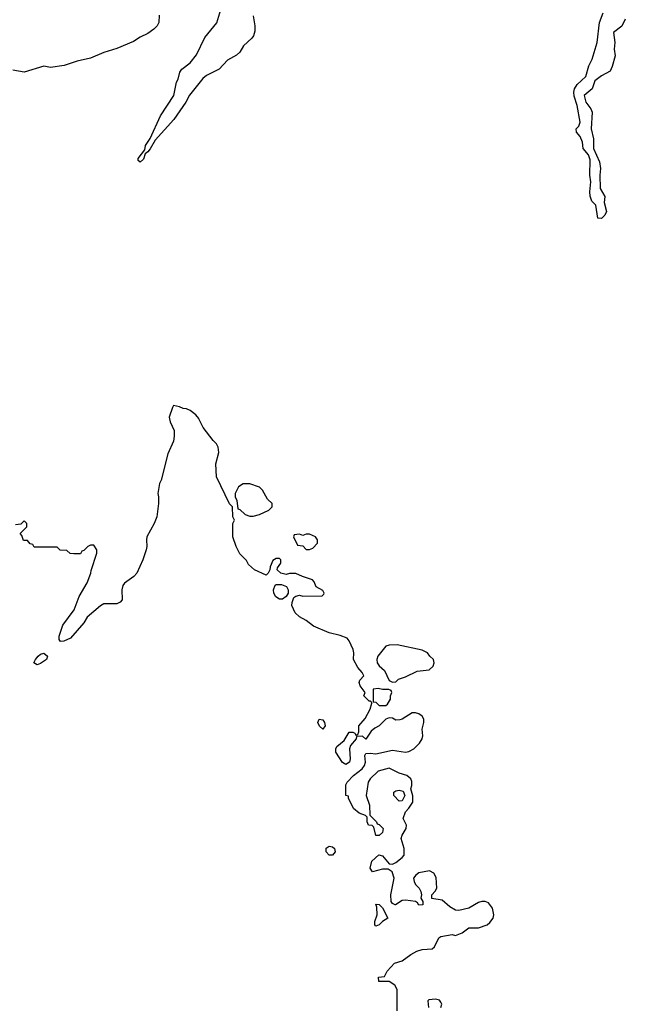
# Model space of a CAD drawing. Header units: inches. Extents: x 2380427 to 2580949, y 385907 to 546039.
# Tile 15 of 121: x 2444524 to 2448174, y 456470 to 462408. Entities that reach past the tile are written whole.
import ezdxf

# ---------------------------------------------------------------- set-up
doc = ezdxf.new("R2010")
doc.units = ezdxf.units.IN
doc.header["$MEASUREMENT"] = 0
doc.layers.add('C4445', color=7, linetype='Continuous')
doc.layers.add('C4446', color=7, linetype='Continuous')

msp = doc.modelspace()

# ---------------------------------------------------------------- linework, layer by layer
at = {"layer": 'C4445', "color": 5, "elevation": 60}
for points in [[(2445426.7, 460000), (2445430, 459982), (2445454.8, 459930), (2445455.3, 459895.3), (2445450, 459866), (2445416, 459790), (2445376, 459630), (2445366.8, 459610), (2445356, 459550), (2445361, 459530), (2445361, 459490), (2445351, 459410), (2445334.8, 459370), (2445290.7, 459290), (2445287.3, 459270), (2445290.8, 459230), (2445286.8, 459210), (2445266.8, 459150), (2445230.5, 459069.5), (2445211.3, 459050), (2445156, 459010), (2445145.2, 458994.8), (2445138.8, 458970), (2445141, 458910), (2445130, 458895.3), (2445110, 458885.2), (2445030, 458885.2), (2445010, 458872.3), (2444930, 458804), (2444910.8, 458770), (2444830, 458677), (2444790, 458659), (2444770, 458658), (2444762, 458670), (2444761.2, 458690), (2444783.9, 458756.1), (2444851.5, 458848.5), (2444881.2, 458930), (2444930, 459012), (2444953.2, 459070), (2444954, 459086), (2444988, 459190), (2444988, 459210), (2444970, 459238), (2444950, 459238), (2444934, 459230), (2444910, 459206), (2444898, 459202), (2444890, 459186), (2444850, 459186), (2444828.4, 459188.4), (2444807.3, 459207.3), (2444768.4, 459208.4), (2444750, 459226), (2444610, 459226), (2444602, 459242), (2444587.3, 459247.3), (2444570, 459266), (2444547.3, 459267.3), (2444536.4, 459296.4), (2444526, 459310), (2444566, 459350), (2444566, 459370), (2444550, 459386), (2444530, 459366), (2444498, 459362)], [(2446799.3, 456430), (2446799.3, 456559.3), (2446785.2, 456585.2), (2446750, 456608), (2446688.4, 456608.4), (2446687.3, 456632.7), (2446722, 456638), (2446738, 456670), (2446782.7, 456717.3), (2446830, 456731.3), (2446882, 456770), (2446918, 456790), (2446950, 456801), (2447010, 456804.7), (2447023.1, 456816.9), (2447049.2, 456870.8), (2447062, 456878), (2447130, 456891), (2447150, 456884.7), (2447190, 456901), (2447230, 456931), (2447290, 456931), (2447342, 456950), (2447357.5, 456962.5), (2447377.2, 456990), (2447381.2, 457010), (2447372.7, 457050), (2447350, 457082), (2447330, 457089), (2447310, 457089), (2447290, 457084), (2447230.7, 457049.3), (2447170, 457036), (2447150, 457037.2), (2447117, 457057), (2447070, 457098), (2447008.7, 457108.7), (2447008, 457130), (2447028.4, 457151.6), (2447038, 457170), (2447034, 457234), (2447020.4, 457260.4), (2446994, 457274), (2446930, 457262), (2446911, 457249), (2446898, 457230), (2446901, 457210), (2446910, 457192), (2446931.3, 457170), (2446941, 457150), (2446944.7, 457130), (2446942, 457110), (2446954, 457090), (2446954, 457070), (2446930, 457068.7), (2446922, 457082), (2446909.1, 457089.1), (2446850, 457099), (2446830, 457095.3), (2446789.1, 457069.1), (2446786, 457070), (2446770, 457078), (2446762, 457090), (2446760.9, 457130), (2446780.9, 457230), (2446769.2, 457269.2), (2446744, 457284), (2446710, 457285.2), (2446650, 457269), (2446635.3, 457290), (2446646.3, 457333.7), (2446689.2, 457370.8), (2446710, 457364.7), (2446750, 457318), (2446770, 457316), (2446790, 457324.7), (2446830, 457356), (2446841.2, 457370), (2446842, 457410), (2446824, 457470), (2446828.7, 457490), (2446853.2, 457530), (2446855.3, 457550), (2446835.3, 457590), (2446849.1, 457630.9), (2446870, 457652), (2446894, 457690), (2446893.2, 457726.8), (2446882, 457770), (2446888, 457790), (2446887.3, 457812.7), (2446882, 457830), (2446858, 457850), (2446810, 457864), (2446750, 457893.2), (2446684.9, 457875.1), (2446636, 457830), (2446624.7, 457810), (2446612, 457730), (2446631.3, 457670), (2446634, 457610), (2446674, 457570), (2446678, 457558), (2446690, 457554), (2446714, 457530), (2446710, 457506), (2446690, 457488), (2446670, 457488), (2446658, 457538), (2446648, 457548), (2446626, 457550), (2446618, 457570), (2446618, 457598), (2446608.4, 457608.4), (2446570, 457622), (2446535.3, 457650), (2446506, 457714), (2446506, 457726), (2446488.7, 457730), (2446490, 457794), (2446498, 457810), (2446535.3, 457850), (2446588.7, 457890), (2446602, 457910), (2446608.7, 457930), (2446604, 457970), (2446610, 457982), (2446635.3, 457984.7), (2446670, 457980.7), (2446770, 458003), (2446850, 457990.7), (2446870, 457994), (2446899, 458010), (2446934.2, 458045.8), (2446949, 458070), (2446953.2, 458090), (2446949, 458130), (2446959, 458170), (2446959, 458190), (2446950, 458208), (2446930, 458222), (2446910, 458228.7), (2446890, 458228.7), (2446830, 458189), (2446814.8, 458185.2), (2446790, 458184), (2446770, 458195.3), (2446750, 458198), (2446730, 458188.7), (2446691, 458150), (2446664, 458136), (2446642.8, 458117.2), (2446610, 458068), (2446590, 458088), (2446554, 458086), (2446552, 458070), (2446518, 458030), (2446511, 458010), (2446516, 457950), (2446510.7, 457929.3), (2446490, 457915.3), (2446470, 457928.7), (2446429, 457990), (2446428.7, 458010), (2446434.6, 458025.4), (2446479.3, 458060.7), (2446510, 458111.3), (2446531.3, 458111.3), (2446544.7, 458104.7), (2446550, 458094), (2446562, 458098), (2446567.3, 458112.7), (2446568, 458150), (2446605.6, 458194.4), (2446635.3, 458250), (2446646, 458286), (2446646, 458290), (2446638, 458298), (2446630, 458298), (2446598, 458330), (2446606, 458350), (2446575.3, 458390), (2446568.9, 458411.1), (2446574.6, 458425.4), (2446598, 458450), (2446588, 458470), (2446561.5, 458501.5), (2446535.3, 458550), (2446537.2, 458590), (2446533.2, 458610), (2446510, 458662), (2446497, 458677), (2446454.9, 458694.9), (2446389.6, 458709.6), (2446295.3, 458750), (2446250, 458785.2), (2446210, 458806), (2446183.7, 458830), (2446164.8, 458875.2), (2446166, 458894), (2446176.4, 458923.6), (2446188.4, 458931.6), (2446210, 458938), (2446231.1, 458931.1), (2446347.3, 458932.7), (2446356.4, 458943.6), (2446358, 458950), (2446350, 458966), (2446310, 458988), (2446298, 459018), (2446288, 459030), (2446228.9, 459048.9), (2446188.4, 459068.4), (2446150, 459068.7), (2446130, 459062), (2446098, 459070), (2446075.3, 459090), (2446078, 459102), (2446098, 459130), (2446098, 459150), (2446090, 459158), (2446070, 459158), (2446050, 459146), (2446032.7, 459107.3), (2446032, 459090), (2446022, 459070), (2446010, 459058), (2445938, 459090), (2445903.1, 459123.1), (2445890, 459146), (2445850, 459186), (2445828, 459230), (2445809, 459290), (2445808.7, 459370), (2445818, 459390), (2445808, 459410), (2445806, 459470), (2445788.4, 459488.4), (2445709.2, 459650), (2445705.2, 459730), (2445723.1, 459796.9), (2445719, 459830), (2445709, 459850), (2445689, 459870), (2445630, 459948.7), (2445603.7, 460000)], [(2447062, 456450), (2447068.7, 456470), (2447063.1, 456483.1), (2447054, 456494), (2447030, 456501.2), (2446990, 456497.2), (2446984, 456490), (2446987.7, 456450)]]:
    msp.add_lwpolyline(points, dxfattribs=at)
for points in [[(2445910, 459609), (2445870, 459608.7), (2445842, 459590), (2445822, 459550), (2445822, 459530), (2445832.7, 459507.3), (2445838, 459458), (2445850, 459454), (2445883.6, 459423.6), (2445910, 459414), (2445930, 459414), (2445970, 459424.7), (2446026, 459450), (2446046, 459470), (2446046, 459490), (2446016.4, 459516.4), (2445988, 459570), (2445968.9, 459588.9)], [(2446270, 459306), (2446250, 459306), (2446230, 459298), (2446210, 459306), (2446178, 459302), (2446174, 459290), (2446198, 459238), (2446230, 459234), (2446250, 459212), (2446270, 459212), (2446290, 459221), (2446318, 459250), (2446318, 459270), (2446306, 459290)], [(2446090, 458912.7), (2446067.3, 458927.3), (2446056, 458950), (2446053.2, 458970), (2446063.2, 458996.8), (2446070, 459001), (2446102, 459002), (2446132, 458990), (2446142, 458970), (2446142, 458950), (2446130, 458928.7), (2446107.1, 458912.9)], [(2446798.6, 458638.6), (2446750, 458636), (2446730.7, 458629.3), (2446682.8, 458570), (2446676, 458550), (2446678, 458530), (2446690, 458512), (2446723.5, 458483.5), (2446750, 458422), (2446770, 458412), (2446790, 458414), (2446806, 458430), (2446850, 458444.7), (2446920.2, 458479.8), (2446992.1, 458487.9), (2447015.3, 458510), (2447022, 458530), (2447018, 458550), (2446995.3, 458570), (2446982, 458590), (2446950, 458606)], [(2444630, 458518), (2444609.5, 458530), (2444618, 458550), (2444636, 458570), (2444650, 458582), (2444670, 458587.3), (2444690.4, 458570.4), (2444684.9, 458550), (2444650, 458526)], [(2446685.4, 458374.6), (2446654, 458370), (2446654, 458294), (2446670, 458292), (2446690, 458272), (2446730, 458272), (2446740.4, 458279.6), (2446758, 458310), (2446758, 458330), (2446766, 458350), (2446762, 458362), (2446748, 458368), (2446710, 458368.7)], [(2446350, 458129.2), (2446330, 458148), (2446321.2, 458170), (2446329.6, 458190.4), (2446350, 458184.7), (2446361, 458170), (2446364.7, 458150)], [(2446810, 457695.3), (2446779, 457730), (2446778, 457750), (2446790, 457758), (2446810, 457761), (2446835.3, 457755.3), (2446844.7, 457730), (2446830, 457698)], [(2446410, 457369.2), (2446390, 457369.3), (2446370, 457389), (2446370, 457410.8), (2446390, 457422.8), (2446410, 457418.8), (2446421, 457410), (2446426, 457390)], [(2446670, 456942), (2446665.2, 456950), (2446664, 456970), (2446679, 457010), (2446676.4, 457056.4), (2446670, 457074), (2446690, 457071), (2446710.9, 457050.9), (2446742, 456990), (2446710.7, 456969.3), (2446690, 456948.7)]]:
    msp.add_lwpolyline(points, close=True, dxfattribs=at)
at = {"layer": 'C4446', "color": 5}
for points, elevation in [([(2445364.7, 462435.3), (2445362, 462390), (2445351.7, 462370), (2445332.6, 462350), (2445296.3, 462323.7), (2445250, 462302.9), (2445210, 462276.8), (2445110, 462234.1), (2445030, 462209.5), (2444950, 462174.9), (2444870, 462157.9), (2444791.7, 462131.7), (2444710, 462119.8), (2444670, 462128.4), (2444550, 462091.8), (2444483.2, 462103.2)], 40), ([(2445930.4, 462430), (2445942, 462370), (2445940.9, 462339.1), (2445932, 462310), (2445923, 462297), (2445872, 462250), (2445850, 462212.3), (2445830, 462193.6), (2445776.2, 462163.8), (2445726.8, 462110), (2445650, 462071.6), (2445626.7, 462053.3), (2445547.8, 461952.2), (2445524.4, 461910), (2445453.3, 461806.7), (2445339.8, 461680.2), (2445310, 461628.7), (2445296, 461610), (2445280.7, 461599.3), (2445270, 461566), (2445250, 461549.5), (2445238, 461558), (2445237.2, 461570), (2445278, 461622), (2445281.2, 461650), (2445309.4, 461690.6), (2445372.5, 461827.5), (2445452.7, 461950), (2445469, 462030), (2445479, 462050), (2445489.2, 462090.8), (2445502, 462110), (2445551.7, 462148.3), (2445590, 462196), (2445640.5, 462299.5), (2445711.7, 462388.3), (2445736, 462470)], 40), ([(2448174, 462410), (2448152.3, 462367.7), (2448102.4, 462330), (2448110.4, 462270.4), (2448107.6, 462230), (2448113, 462190), (2448095.2, 462124.8), (2448082.8, 462097.2), (2448030, 462069.5), (2447990, 462038), (2447974, 461990), (2447926.7, 461950), (2447935.3, 461910), (2447967, 461870), (2447974.4, 461850), (2447968, 461750), (2447982.4, 461690), (2447983, 461630), (2448018.4, 461550), (2448024.4, 461510), (2448020.4, 461470), (2448023, 461390), (2448050, 461342), (2448045.8, 461305.8), (2448060.4, 461250), (2448050, 461228), (2448030, 461208.7), (2448009.2, 461210), (2447997.2, 461290), (2447972.7, 461312.7), (2447962.5, 461342.5), (2447959.5, 461370), (2447966.6, 461430), (2447959.5, 461470), (2447962.4, 461562.4), (2447951.9, 461591.9), (2447920.7, 461630), (2447915.1, 461670), (2447902.7, 461702.7), (2447879, 461730), (2447878, 461750), (2447894.8, 461765.2), (2447902, 461790), (2447884.7, 461890), (2447866.3, 461946.3), (2447864, 461970), (2447868.5, 461991.5), (2447883.1, 462016.9), (2447935.6, 462064.4), (2447955.1, 462130), (2447974.7, 462170), (2448004.5, 462270), (2448017.6, 462390), (2448039.7, 462450)], 40), ([(2445603.7, 460000), (2445602.5, 460002.5), (2445584.8, 460024.8), (2445551.7, 460051.7), (2445530, 460061.2), (2445510, 460062.7), (2445486, 460074), (2445450, 460082), (2445444, 460070), (2445424.9, 460010), (2445426.7, 460000)], 60)]:
    msp.add_lwpolyline(points, dxfattribs=dict(at, elevation=elevation))

doc.saveas('drawing.dxf')
